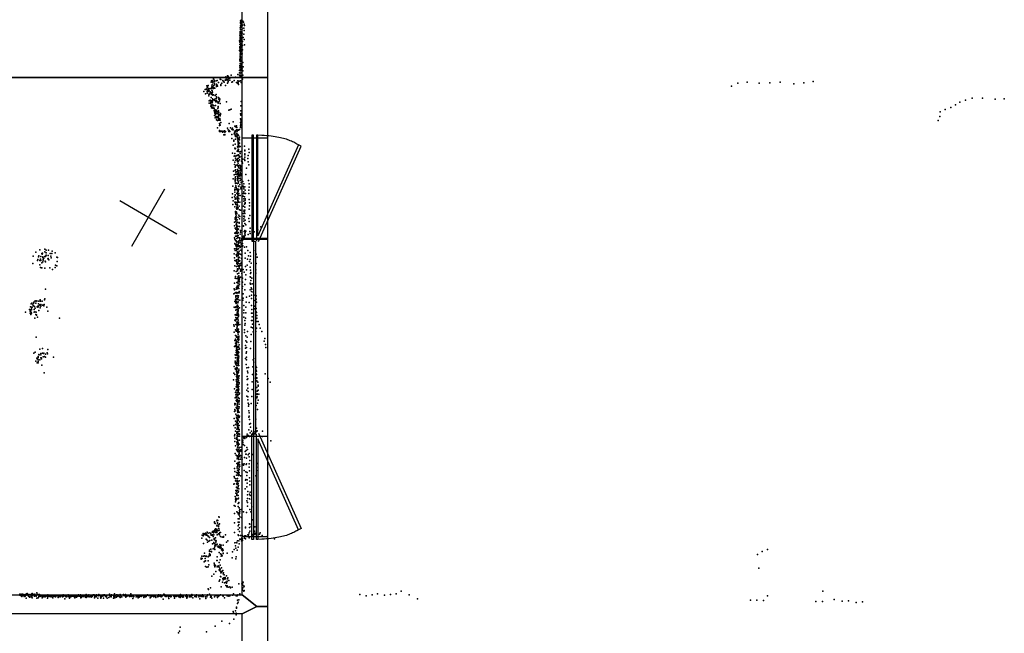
# Model space of a CAD drawing. Header units: millimetres. Extents: x -10538 to 22096, y -7832 to 24688.
# Tile 15 of 20: x -228 to 5726, y 3400 to 7112. Entities that reach past the tile are written whole.
import ezdxf

# ---------------------------------------------------------------- set-up
doc = ezdxf.new("R2010")
doc.units = ezdxf.units.MM
for name, color, linetype in [('HWALLS', 32, 'Continuous'), ('P', 9, 'Continuous'), ('PANOS', 10, 'Continuous'), ('ROOMS', 1, 'Continuous'), ('WALLS', 3, 'Continuous'), ('WINDOWS', 6, 'Continuous')]:
    doc.layers.add(name, color=color, linetype=linetype)

# ---------------------------------------------------------------- blocks, each defined once
blk = doc.blocks.new('6-Fixed_61')
blk.add_lwpolyline([(-584.3, 5.9), (584.3, 5.9), (584.3, -6.8), (-584.3, -6.8), (-584.3, 5.9)])
blk = doc.blocks.new('3-Casement_5E')
for points in [[(-462.3, 31.4), (362.8, 399.4), (373.2, 376.2), (-411.7, 26.1)], [(373.2, 376.2), (381.1, 363), (386.2, 354.1), (391.2, 345), (396, 335.6), (400.7, 326), (405.2, 316), (409.5, 305.8), (413.7, 295.1), (417.8, 284), (421.7, 272.4), (425.4, 260.3), (428.9, 247.6), (432.3, 234.4), (435.5, 220.5), (438.5, 205.9), (441.3, 190.7), (443.9, 174.6), (446.3, 157.8), (448.6, 140.1), (450.6, 121.6), (452.4, 102.1), (454, 81.7), (455.4, 60.2), (457.1, 26.1)], [(457.1, 13.4), (-454.3, 13.4)], [(-411.7, 26.1), (457.1, 26.1), (457.1, 13.4)], [(457.3, -25.5), (-457.2, -25.5), (-457.2, -12.8), (457.3, -12.8), (457.3, -25.5)]]:
    blk.add_lwpolyline(points)

msp = doc.modelspace()

# ---------------------------------------------------------------- linework, layer by layer
at = {"layer": 'HWALLS'}
msp.add_lwpolyline([(1117.6, 3517.9), (-285.75, 3517.9), (-342.9, 3562.35), (-400.05, 3632.2), (1117.6, 3632.2), (1206.5, 3562.35), (1117.6, 3517.9)], dxfattribs=at)
at = {"layer": 'P'}
for p in [(1107, 7105), (1107, 7094), (1107, 7090), (1109, 7089), (1109, 7087), (1110, 7104), (1110, 7090), (1111, 7109), (1113, 7093), (1114, 7094), (1121, 7103), (1126, 7096), (1105, 7062), (1105, 7034), (1106, 7041), (1106, 7037), (1106, 7028), (1107, 7075), (1108, 7065), (1108, 7064), (1108, 7064), (1108, 7053), (1108, 7041), (1110, 7040), (1112, 7080), (1113, 7067), (1114, 7036), (1114, 7027), (1115, 7075), (1117, 7031), (1118, 7056), (1120, 7079), (1127, 7061), (1129, 7084), (1130, 7047), (1131, 7076), (1102, 6983), (1104, 7018), (1104, 6976), (1105, 7018), (1105, 7009), (1105, 7005), (1105, 6999), (1106, 7019), (1106, 6996), (1106, 6992), (1106, 6980), (1107, 6967), (1108, 7016), (1110, 7005), (1110, 6981), (1111, 7016), (1111, 6991), (1111, 6988), (1112, 7016), (1113, 6997), (1113, 6979), (1113, 6977), (1120, 6980), (1123, 7004), (1127, 7024), (1129, 6991), (1101, 6925), (1104, 6962), (1104, 6948), (1104, 6942), (1105, 6934), (1106, 6923), (1106, 6918), (1107, 6943), (1108, 6959), (1108, 6941), (1108, 6907), (1109, 6928), (1109, 6918), (1109, 6917), (1110, 6965), (1110, 6953), (1111, 6957), (1111, 6945), (1111, 6932), (1112, 6919), (1113, 6957), (1114, 6925), (1119, 6930), (1120, 6955), (1132, 6959), (1103, 6870), (1104, 6862), (1105, 6904), (1105, 6865), (1106, 6905), (1106, 6894), (1106, 6894), (1106, 6891), (1106, 6885), (1106, 6877), (1106, 6861), (1107, 6879), (1107, 6869), (1108, 6881), (1109, 6904), (1109, 6859), (1110, 6886), (1110, 6865), (1111, 6884), (1111, 6881), (1111, 6861), (1112, 6905), (1116, 6881), (1118, 6906), (1122, 6852), (1101, 6805), (1102, 6791), (1103, 6834), (1104, 6833), (1104, 6820), (1105, 6847), (1105, 6827), (1105, 6808), (1105, 6789), (1106, 6809), (1107, 6846), (1107, 6845), (1107, 6844), (1107, 6802), (1109, 6845), (1109, 6827), (1110, 6790), (1111, 6835), (1111, 6815), (1112, 6823), (1112, 6812), (1112, 6804), (1113, 6842), (1113, 6838), (1116, 6793), (1118, 6814), (1121, 6802), (1123, 6827), (929, 6733), (931, 6742), (935, 6743), (938, 6734), (939, 6732), (939, 6729), (940, 6738), (943, 6753), (948, 6746), (950, 6740), (959, 6741), (965, 6763), (967, 6743), (975, 6732), (984, 6751), (988, 6749), (1001, 6744), (1005, 6738), (1009, 6734), (1015, 6746), (1018, 6767), (1018, 6746), (1020, 6752), (1025, 6748), (1028, 6773), (1028, 6760), (1030, 6748), (1032, 6735), (1033, 6771), (1033, 6741), (1034, 6754), (1042, 6745), (1043, 6759), (1051, 6777), (1054, 6734), (1059, 6735), (1069, 6743), (1077, 6764), (1082, 6732), (1090, 6780), (1090, 6742), (1093, 6734), (1099, 6762), (1099, 6740), (1102, 6776), (1105, 6770), (1106, 6772), (1107, 6742), (1107, 6741), (1108, 6777), (1110, 6765), (1112, 6732), (1112, 6731), (1113, 6762), (1115, 6773), (1120, 6751), (1121, 6776), (4171, 6733), (4309, 6729), (4370, 6733), (4513, 6730), (4570, 6737), (886, 6677), (894, 6690), (899, 6692), (903, 6711), (904, 6694), (904, 6692), (905, 6710), (905, 6699), (905, 6687), (906, 6678), (907, 6704), (908, 6710), (911, 6677), (912, 6714), (913, 6686), (915, 6690), (915, 6683), (916, 6695), (918, 6681), (924, 6676), (926, 6696), (927, 6669), (933, 6697), (933, 6685), (933, 6670), (934, 6709), (934, 6702), (935, 6718), (935, 6682), (936, 6707), (937, 6674), (940, 6702), (942, 6703), (943, 6696), (945, 6714), (948, 6700), (949, 6727), (950, 6720), (951, 6698), (962, 6721), (962, 6714), (962, 6712), (962, 6707), (966, 6716), (969, 6710), (988, 6713), (989, 6720), (995, 6727), (1017, 6714), (1028, 6728), (1088, 6727), (1094, 6725), (1095, 6720), (4077, 6710), (4114, 6728), (4244, 6728), (4453, 6723), (896, 6663), (906, 6667), (915, 6652), (916, 6661), (918, 6620), (922, 6661), (924, 6667), (924, 6624), (927, 6620), (928, 6612), (928, 6610), (929, 6642), (934, 6663), (934, 6660), (934, 6621), (936, 6662), (938, 6633), (938, 6622), (938, 6615), (939, 6624), (940, 6656), (943, 6627), (944, 6658), (951, 6631), (952, 6623), (954, 6653), (958, 6614), (960, 6660), (960, 6635), (961, 6637), (961, 6622), (962, 6645), (966, 6614), (974, 6613), (975, 6642), (976, 6631), (977, 6614), (980, 6634), (980, 6621), (983, 6630), (1023, 6614), (1112, 6617), (5457, 6612), (5491, 6625), (5531, 6636), (5594, 6636), (5670, 6630), (5726, 6632), (917, 6607), (926, 6606), (928, 6589), (930, 6597), (932, 6609), (932, 6578), (933, 6588), (934, 6585), (936, 6608), (936, 6580), (940, 6597), (940, 6577), (945, 6591), (946, 6578), (947, 6575), (948, 6563), (949, 6554), (951, 6564), (952, 6559), (953, 6566), (955, 6593), (957, 6565), (960, 6561), (960, 6552), (962, 6564), (963, 6557), (971, 6574), (971, 6555), (972, 6583), (973, 6607), (973, 6586), (973, 6551), (974, 6560), (975, 6556), (976, 6550), (984, 6605), (1037, 6564), (1043, 6567), (1050, 6571), (1110, 6590), (1110, 6561), (5338, 6554), (5368, 6569), (5402, 6580), (5431, 6596), (949, 6532), (951, 6546), (954, 6518), (955, 6538), (957, 6525), (959, 6545), (959, 6523), (960, 6526), (962, 6518), (962, 6506), (968, 6525), (969, 6501), (970, 6543), (971, 6547), (971, 6525), (972, 6525), (973, 6526), (973, 6518), (974, 6512), (974, 6503), (975, 6530), (976, 6538), (976, 6514), (976, 6507), (981, 6504), (982, 6513), (982, 6506), (983, 6507), (984, 6531), (984, 6504), (987, 6545), (987, 6538), (1062, 6494), (1107, 6543), (1108, 6512), (1110, 6535), (1110, 6506), (1111, 6545), (1111, 6497), (5327, 6502), (5337, 6526), (969, 6457), (980, 6483), (980, 6471), (980, 6441), (981, 6435), (982, 6474), (983, 6478), (985, 6473), (986, 6435), (987, 6437), (989, 6489), (991, 6438), (992, 6437), (999, 6432), (1001, 6437), (1002, 6434), (1011, 6439), (1013, 6431), (1016, 6436), (1029, 6455), (1033, 6446), (1037, 6436), (1038, 6483), (1039, 6442), (1043, 6436), (1047, 6458), (1054, 6449), (1057, 6447), (1059, 6456), (1060, 6446), (1062, 6445), (1070, 6432), (1073, 6467), (1074, 6467), (1074, 6439), (1077, 6464), (1077, 6435), (1078, 6439), (1082, 6470), (1082, 6446), (1083, 6446), (1084, 6440), (1085, 6459), (1087, 6437), (1090, 6446), (1091, 6445), (1095, 6444), (1095, 6443), (1101, 6447), (1107, 6490), (1107, 6470), (1108, 6460), (1110, 6479), (1110, 6474), (1112, 6479), (1113, 6460), (1007, 6416), (1012, 6418), (1013, 6415), (1054, 6417), (1054, 6394), (1066, 6383), (1067, 6376), (1068, 6422), (1073, 6428), (1075, 6414), (1076, 6388), (1077, 6406), (1079, 6416), (1080, 6420), (1083, 6407), (1084, 6426), (1087, 6402), (1088, 6390), (1090, 6417), (1090, 6411), (1091, 6411), (1091, 6378), (1092, 6396), (1092, 6386), (1094, 6373), (1095, 6412), (1095, 6393), (1096, 6373), (1098, 6389), (1100, 6391), (1101, 6402), (1102, 6384), (1062, 6352), (1073, 6334), (1075, 6358), (1075, 6330), (1076, 6333), (1087, 6317), (1088, 6343), (1090, 6340), (1091, 6321), (1092, 6369), (1092, 6368), (1092, 6353), (1092, 6321), (1093, 6368), (1093, 6361), (1093, 6352), (1093, 6342), (1093, 6329), (1094, 6314), (1095, 6325), (1096, 6327), (1096, 6324), (1098, 6365), (1098, 6352), (1099, 6365), (1099, 6342), (1102, 6364), (1104, 6312), (1105, 6344), (1110, 6315), (1131, 6347), (1134, 6322), (1134, 6319), (1158, 6329), (1059, 6305), (1063, 6262), (1069, 6286), (1073, 6303), (1073, 6288), (1076, 6274), (1076, 6261), (1078, 6286), (1083, 6264), (1084, 6290), (1087, 6268), (1088, 6253), (1089, 6259), (1091, 6273), (1093, 6294), (1094, 6291), (1096, 6294), (1096, 6275), (1096, 6255), (1101, 6287), (1101, 6285), (1101, 6263), (1102, 6263), (1103, 6281), (1105, 6302), (1114, 6284), (1114, 6256), (1115, 6282), (1116, 6269), (1121, 6268), (1131, 6268), (1133, 6295), (1134, 6300), (1134, 6280), (1134, 6260), (1152, 6272), (1153, 6291), (1153, 6252), (1159, 6309), (1065, 6195), (1071, 6236), (1073, 6250), (1074, 6220), (1074, 6200), (1075, 6221), (1077, 6204), (1079, 6229), (1087, 6233), (1087, 6194), (1088, 6205), (1089, 6231), (1090, 6231), (1091, 6230), (1091, 6199), (1091, 6194), (1092, 6244), (1092, 6224), (1096, 6227), (1097, 6216), (1097, 6198), (1104, 6232), (1105, 6209), (1106, 6227), (1106, 6225), (1106, 6198), (1107, 6228), (1107, 6216), (1110, 6206), (1111, 6225), (1113, 6197), (1118, 6251), (1119, 6243), (1144, 6214), (1157, 6233), (1062, 6149), (1069, 6174), (1074, 6153), (1074, 6138), (1075, 6145), (1076, 6178), (1077, 6162), (1079, 6190), (1082, 6191), (1083, 6176), (1086, 6149), (1087, 6180), (1087, 6177), (1088, 6163), (1088, 6138), (1090, 6141), (1090, 6138), (1091, 6155), (1092, 6180), (1094, 6188), (1094, 6167), (1095, 6153), (1096, 6179), (1096, 6173), (1097, 6150), (1100, 6165), (1101, 6168), (1103, 6177), (1105, 6187), (1105, 6177), (1105, 6175), (1105, 6153), (1105, 6138), (1107, 6182), (1107, 6167), (1112, 6145), (1113, 6176), (1116, 6145), (1122, 6133), (1140, 6175), (1155, 6138), (1061, 6104), (1072, 6085), (1073, 6081), (1074, 6131), (1074, 6094), (1077, 6120), (1078, 6104), (1079, 6107), (1081, 6096), (1082, 6085), (1083, 6122), (1085, 6088), (1088, 6120), (1089, 6121), (1089, 6081), (1093, 6123), (1093, 6086), (1095, 6105), (1096, 6131), (1096, 6131), (1096, 6080), (1097, 6102), (1097, 6085), (1098, 6104), (1103, 6114), (1109, 6088), (1110, 6099), (1112, 6127), (1124, 6105), (1127, 6119), (1127, 6089), (1128, 6099), (1134, 6101), (1135, 6080), (1157, 6080), (1159, 6119), (1160, 6099), (1057, 6036), (1059, 6059), (1062, 6016), (1070, 6041), (1072, 6069), (1074, 6025), (1075, 6052), (1075, 6051), (1076, 6033), (1085, 6060), (1086, 6026), (1087, 6040), (1087, 6033), (1088, 6036), (1089, 6068), (1089, 6061), (1090, 6055), (1090, 6017), (1091, 6045), (1092, 6014), (1093, 6059), (1094, 6072), (1095, 6061), (1095, 6033), (1097, 6060), (1098, 6048), (1098, 6027), (1106, 6048), (1124, 6044), (1125, 6060), (1127, 6071), (1127, 6014), (1128, 6029), (1132, 6041), (1134, 6060), (1135, 6027), (1135, 6020), (1137, 6061), (1158, 6061), (1160, 6023), (1061, 5994), (1072, 5979), (1073, 6007), (1077, 5997), (1078, 6008), (1078, 5994), (1082, 5969), (1084, 5977), (1084, 5965), (1086, 5978), (1087, 6005), (1087, 5995), (1087, 5986), (1088, 6008), (1089, 5991), (1091, 5967), (1094, 5974), (1094, 5973), (1096, 6007), (1099, 5984), (1102, 5961), (1104, 6007), (1108, 5959), (1126, 5984), (1130, 5960), (1132, 5995), (1133, 5978), (1134, 5959), (1135, 6000), (1136, 6005), (1160, 5965), (1162, 6004), (1162, 5985), (1075, 5914), (1075, 5905), (1076, 5943), (1077, 5951), (1078, 5915), (1078, 5913), (1079, 5936), (1079, 5922), (1079, 5901), (1080, 5926), (1080, 5915), (1080, 5912), (1080, 5899), (1081, 5950), (1083, 5948), (1084, 5938), (1085, 5940), (1086, 5900), (1094, 5918), (1098, 5930), (1101, 5906), (1104, 5921), (1126, 5939), (1127, 5953), (1127, 5908), (1128, 5923), (1128, 5922), (1130, 5923), (1131, 5949), (1132, 5919), (1134, 5939), (1135, 5898), (1158, 5909), (1163, 5927), (1071, 5887), (1071, 5865), (1075, 5851), (1079, 5890), (1079, 5845), (1080, 5873), (1082, 5881), (1082, 5874), (1082, 5855), (1083, 5881), (1083, 5872), (1083, 5868), (1083, 5868), (1085, 5861), (1085, 5838), (1086, 5844), (1086, 5840), (1086, 5838), (1088, 5841), (1089, 5886), (1089, 5850), (1090, 5862), (1096, 5844), (1100, 5884), (1100, 5880), (1102, 5861), (1107, 5836), (1125, 5864), (1126, 5862), (1127, 5893), (1128, 5892), (1133, 5878), (1133, 5837), (1140, 5870), (1160, 5890), (1166, 5851), (1177, 5869), (1211, 5841), (1230, 5858), (1071, 5792), (1072, 5783), (1073, 5821), (1074, 5779), (1075, 5823), (1077, 5803), (1079, 5818), (1080, 5802), (1081, 5827), (1082, 5802), (1084, 5830), (1084, 5789), (1086, 5819), (1088, 5807), (1090, 5803), (1090, 5795), (1091, 5821), (1093, 5825), (1093, 5807), (1093, 5807), (1100, 5792), (1102, 5776), (1104, 5793), (1104, 5791), (1104, 5786), (1106, 5814), (1108, 5827), (1115, 5788), (1115, 5787), (1116, 5780), (1116, 5777), (1119, 5799), (1120, 5776), (1125, 5796), (1126, 5802), (1127, 5800), (1129, 5831), (1129, 5797), (1132, 5803), (1133, 5816), (1135, 5825), (1135, 5809), (1140, 5832), (1154, 5813), (1163, 5831), (1166, 5818), (1189, 5829), (-106, 5719), (-77, 5724), (-69, 5717), (-54, 5717), (1071, 5726), (1073, 5757), (1074, 5753), (1079, 5773), (1079, 5743), (1080, 5773), (1080, 5745), (1080, 5718), (1081, 5728), (1082, 5753), (1082, 5718), (1084, 5738), (1085, 5766), (1087, 5745), (1087, 5741), (1087, 5721), (1091, 5741), (1092, 5753), (1094, 5769), (1094, 5768), (1094, 5727), (1095, 5772), (1095, 5743), (1096, 5726), (1097, 5760), (1100, 5740), (1102, 5744), (1105, 5733), (1106, 5766), (1109, 5775), (1109, 5742), (1109, 5718), (1111, 5753), (1112, 5758), (1116, 5760), (1119, 5758), (1119, 5741), (1122, 5744), (1131, 5735), (1144, 5737), (-146, 5681), (-130, 5706), (-118, 5660), (-114, 5678), (-112, 5684), (-103, 5663), (-101, 5680), (-94, 5697), (-92, 5693), (-91, 5700), (-89, 5677), (-88, 5673), (-86, 5661), (-85, 5667), (-83, 5669), (-77, 5707), (-76, 5679), (-72, 5680), (-71, 5684), (-69, 5702), (-68, 5688), (-58, 5666), (-55, 5685), (-55, 5667), (-51, 5659), (-43, 5697), (-40, 5682), (-37, 5671), (-34, 5698), (-31, 5711), (-14, 5701), (-4, 5675), (0, 5674), (1069, 5696), (1070, 5671), (1075, 5715), (1080, 5689), (1083, 5688), (1083, 5659), (1084, 5679), (1085, 5657), (1086, 5707), (1086, 5695), (1091, 5704), (1091, 5695), (1093, 5663), (1094, 5704), (1094, 5686), (1095, 5674), (1096, 5693), (1096, 5659), (1097, 5675), (1098, 5700), (1100, 5711), (1102, 5673), (1106, 5693), (1113, 5691), (1113, 5667), (1114, 5690), (1115, 5711), (1135, 5669), (1136, 5700), (1149, 5663), (1152, 5715), (1155, 5683), (1165, 5704), (1166, 5661), (1167, 5682), (1187, 5715), (1202, 5694), (1208, 5675), (-149, 5637), (-120, 5654), (-107, 5655), (-107, 5629), (-102, 5612), (-100, 5655), (-97, 5610), (-95, 5640), (-94, 5610), (-89, 5646), (-86, 5656), (-76, 5609), (-74, 5651), (-72, 5647), (-46, 5611), (-30, 5601), (-14, 5612), (-12, 5627), (-4, 5623), (-2, 5649), (1072, 5623), (1073, 5655), (1080, 5650), (1082, 5618), (1084, 5636), (1085, 5645), (1088, 5643), (1088, 5630), (1088, 5604), (1089, 5600), (1089, 5599), (1092, 5646), (1092, 5637), (1093, 5620), (1095, 5648), (1096, 5622), (1098, 5605), (1099, 5650), (1099, 5619), (1099, 5610), (1100, 5606), (1103, 5652), (1103, 5625), (1104, 5635), (1109, 5625), (1110, 5637), (1110, 5602), (1113, 5642), (1115, 5603), (1116, 5627), (1123, 5600), (1138, 5618), (1144, 5598), (1147, 5627), (1161, 5649), (1165, 5615), (1167, 5597), (1168, 5597), (1171, 5639), (1200, 5598), (1202, 5637), (1069, 5593), (1074, 5549), (1077, 5558), (1080, 5589), (1081, 5546), (1088, 5574), (1089, 5593), (1089, 5546), (1090, 5546), (1092, 5559), (1092, 5554), (1095, 5538), (1098, 5579), (1098, 5562), (1099, 5553), (1102, 5545), (1107, 5591), (1107, 5554), (1109, 5596), (1116, 5577), (1120, 5548), (1129, 5584), (1137, 5539), (1140, 5569), (1166, 5557), (1167, 5555), (1168, 5576), (1169, 5582), (1175, 5548), (1199, 5578), (-72, 5481), (1069, 5484), (1071, 5517), (1080, 5481), (1082, 5492), (1084, 5522), (1084, 5522), (1085, 5491), (1086, 5493), (1086, 5483), (1087, 5499), (1090, 5521), (1090, 5502), (1092, 5501), (1093, 5491), (1094, 5530), (1094, 5514), (1094, 5488), (1096, 5527), (1097, 5502), (1097, 5485), (1099, 5536), (1101, 5526), (1102, 5511), (1117, 5485), (1119, 5524), (1119, 5498), (1133, 5478), (1134, 5510), (1165, 5518), (1168, 5512), (1169, 5533), (1172, 5490), (1176, 5482), (1178, 5514), (-77, 5424), (1067, 5453), (1070, 5477), (1072, 5457), (1078, 5461), (1078, 5437), (1079, 5442), (1079, 5439), (1079, 5430), (1080, 5461), (1084, 5420), (1085, 5461), (1085, 5460), (1085, 5458), (1087, 5443), (1087, 5442), (1087, 5422), (1089, 5426), (1090, 5440), (1093, 5459), (1094, 5432), (1095, 5459), (1096, 5442), (1099, 5468), (1100, 5460), (1123, 5427), (1124, 5454), (1144, 5434), (1161, 5439), (1165, 5477), (1173, 5468), (1173, 5446), (1173, 5425), (1183, 5464), (1190, 5445), (1201, 5442), (1201, 5422), (-169, 5359), (-162, 5374), (-158, 5392), (-157, 5362), (-156, 5372), (-154, 5396), (-153, 5372), (-149, 5387), (-145, 5380), (-144, 5397), (-143, 5402), (-143, 5399), (-141, 5359), (-138, 5377), (-135, 5409), (-134, 5410), (-134, 5366), (-131, 5397), (-125, 5411), (-125, 5408), (-122, 5374), (-119, 5373), (-117, 5375), (-116, 5381), (-115, 5392), (-115, 5378), (-113, 5408), (-106, 5387), (-104, 5417), (-104, 5382), (-104, 5369), (-102, 5409), (-101, 5388), (-101, 5378), (-92, 5408), (-91, 5385), (-83, 5387), (-83, 5381), (-81, 5388), (-79, 5416), (-65, 5373), (1069, 5373), (1072, 5406), (1074, 5370), (1077, 5416), (1078, 5399), (1078, 5398), (1079, 5374), (1081, 5409), (1081, 5395), (1083, 5359), (1085, 5377), (1086, 5402), (1086, 5370), (1087, 5383), (1087, 5376), (1088, 5385), (1089, 5401), (1090, 5398), (1093, 5416), (1093, 5405), (1093, 5377), (1093, 5363), (1094, 5364), (1101, 5369), (1104, 5414), (1121, 5415), (1127, 5382), (1140, 5372), (1142, 5403), (1159, 5400), (1173, 5382), (1175, 5359), (1189, 5412), (1191, 5379), (1191, 5362), (1202, 5364), (1204, 5403), (-193, 5342), (-165, 5349), (-164, 5336), (-163, 5357), (-160, 5334), (-160, 5328), (-159, 5342), (-157, 5357), (-156, 5336), (-140, 5342), (-137, 5344), (-136, 5306), (-131, 5328), (-128, 5342), (-127, 5327), (-126, 5324), (-121, 5313), (-113, 5352), (-58, 5349), (12, 5307), (1074, 5327), (1079, 5355), (1079, 5310), (1080, 5324), (1081, 5328), (1082, 5303), (1083, 5303), (1084, 5329), (1086, 5333), (1087, 5343), (1087, 5325), (1087, 5306), (1089, 5345), (1090, 5355), (1090, 5354), (1090, 5311), (1090, 5300), (1093, 5354), (1093, 5349), (1093, 5336), (1095, 5322), (1095, 5319), (1096, 5326), (1096, 5323), (1127, 5313), (1128, 5354), (1128, 5339), (1138, 5306), (1139, 5339), (1174, 5336), (1177, 5336), (1178, 5314), (1201, 5325), (1201, 5305), (1202, 5344), (1204, 5340), (1205, 5322), (1206, 5306), (1067, 5266), (1069, 5258), (1072, 5293), (1076, 5289), (1078, 5268), (1081, 5298), (1084, 5278), (1084, 5246), (1086, 5267), (1086, 5261), (1086, 5254), (1087, 5284), (1088, 5261), (1089, 5240), (1093, 5279), (1093, 5273), (1093, 5240), (1094, 5294), (1094, 5269), (1095, 5268), (1095, 5266), (1096, 5282), (1103, 5268), (1133, 5292), (1133, 5263), (1136, 5273), (1171, 5252), (1174, 5292), (1178, 5292), (1179, 5270), (1179, 5248), (1203, 5245), (1205, 5285), (1213, 5286), (1219, 5267), (1227, 5246), (-128, 5191), (1068, 5222), (1076, 5236), (1076, 5202), (1080, 5227), (1083, 5194), (1083, 5191), (1084, 5233), (1084, 5198), (1086, 5229), (1086, 5227), (1087, 5194), (1090, 5220), (1091, 5219), (1091, 5187), (1093, 5230), (1094, 5209), (1095, 5239), (1095, 5223), (1095, 5181), (1096, 5222), (1097, 5198), (1097, 5187), (1098, 5196), (1100, 5223), (1132, 5235), (1132, 5220), (1139, 5199), (1148, 5192), (1150, 5225), (1171, 5208), (1184, 5224), (1200, 5226), (1237, 5225), (1254, 5183), (-90, 5122), (1071, 5134), (1073, 5171), (1073, 5170), (1076, 5180), (1076, 5141), (1077, 5155), (1078, 5142), (1080, 5134), (1081, 5168), (1081, 5168), (1082, 5161), (1082, 5151), (1082, 5146), (1082, 5121), (1083, 5129), (1084, 5136), (1084, 5129), (1084, 5125), (1087, 5162), (1087, 5127), (1088, 5128), (1089, 5176), (1094, 5177), (1096, 5170), (1096, 5159), (1096, 5135), (1097, 5176), (1098, 5128), (1099, 5144), (1101, 5121), (1138, 5140), (1138, 5125), (1139, 5169), (1143, 5128), (1146, 5160), (1168, 5123), (1170, 5165), (1251, 5167), (1259, 5146), (1261, 5128), (-142, 5094), (-135, 5100), (-124, 5064), (-123, 5063), (-121, 5063), (-117, 5074), (-117, 5074), (-117, 5068), (-112, 5086), (-110, 5084), (-107, 5118), (-101, 5092), (-100, 5084), (-100, 5067), (-99, 5066), (-91, 5095), (-87, 5072), (-84, 5093), (-83, 5095), (-79, 5074), (-73, 5088), (-73, 5070), (-62, 5096), (-60, 5090), (-57, 5116), (-24, 5071), (1075, 5084), (1077, 5067), (1080, 5098), (1081, 5110), (1081, 5080), (1082, 5110), (1082, 5101), (1084, 5100), (1084, 5089), (1086, 5106), (1086, 5086), (1086, 5067), (1088, 5085), (1088, 5081), (1089, 5094), (1090, 5101), (1091, 5115), (1092, 5095), (1092, 5070), (1094, 5076), (1094, 5064), (1095, 5082), (1095, 5076), (1095, 5067), (1096, 5102), (1096, 5068), (1097, 5098), (1098, 5073), (1099, 5119), (1138, 5062), (1142, 5094), (1144, 5103), (1144, 5071), (1197, 5062), (-130, 5045), (-123, 5060), (-123, 5035), (-117, 5055), (-116, 5043), (-116, 5035), (-106, 5055), (-97, 5061), (-95, 5021), (1068, 5013), (1074, 5045), (1074, 5035), (1078, 5027), (1079, 5038), (1080, 5005), (1081, 5024), (1084, 5039), (1084, 5018), (1085, 5019), (1086, 5051), (1086, 5034), (1087, 5005), (1089, 5059), (1089, 5047), (1094, 5027), (1094, 5024), (1095, 5061), (1095, 5019), (1096, 5050), (1096, 5047), (1096, 5041), (1096, 5034), (1097, 5020), (1142, 5025), (1144, 5055), (1146, 5005), (1155, 5008), (1181, 5011), (1183, 5055), (1198, 5039), (1199, 5016), (1204, 5007), (-81, 4975), (1067, 4973), (1073, 4966), (1075, 4999), (1079, 4995), (1082, 4984), (1083, 4992), (1083, 4954), (1084, 4975), (1084, 4964), (1085, 4984), (1085, 4950), (1086, 5000), (1086, 4999), (1086, 4984), (1086, 4944), (1087, 4970), (1087, 4965), (1087, 4952), (1087, 4942), (1089, 4960), (1090, 4971), (1091, 4981), (1091, 4980), (1094, 4983), (1095, 4954), (1095, 4946), (1096, 4980), (1097, 4989), (1098, 4998), (1098, 4944), (1099, 4957), (1148, 4953), (1149, 4986), (1152, 4975), (1180, 4966), (1197, 4944), (1201, 4969), (1202, 4992), (1203, 4986), (1203, 4966), (1205, 4946), (1206, 4944), (1256, 4969), (1275, 4942), (1065, 4933), (1080, 4934), (1080, 4891), (1080, 4890), (1082, 4903), (1083, 4922), (1084, 4893), (1085, 4935), (1085, 4913), (1086, 4886), (1087, 4921), (1087, 4903), (1087, 4896), (1088, 4936), (1089, 4934), (1089, 4915), (1090, 4890), (1091, 4920), (1092, 4934), (1092, 4905), (1092, 4902), (1094, 4884), (1095, 4928), (1095, 4893), (1095, 4890), (1096, 4931), (1098, 4893), (1099, 4908), (1100, 4916), (1148, 4936), (1149, 4904), (1149, 4902), (1151, 4940), (1178, 4921), (1201, 4924), (1206, 4926), (1206, 4886), (1212, 4918), (1213, 4900), (1213, 4895), (1287, 4919), (1070, 4879), (1074, 4824), (1075, 4824), (1077, 4856), (1079, 4843), (1079, 4829), (1081, 4866), (1082, 4830), (1084, 4868), (1084, 4847), (1084, 4825), (1085, 4872), (1085, 4871), (1087, 4875), (1087, 4855), (1087, 4840), (1090, 4859), (1090, 4857), (1090, 4843), (1091, 4837), (1092, 4873), (1092, 4860), (1094, 4860), (1095, 4856), (1096, 4868), (1096, 4824), (1098, 4877), (1100, 4846), (1101, 4853), (1146, 4871), (1146, 4835), (1152, 4882), (1152, 4830), (1153, 4863), (1175, 4832), (1177, 4874), (1206, 4825), (1207, 4865), (1207, 4849), (1207, 4844), (1207, 4830), (1209, 4866), (1214, 4871), (1218, 4846), (1072, 4790), (1073, 4782), (1076, 4787), (1080, 4808), (1081, 4766), (1082, 4810), (1085, 4801), (1086, 4814), (1086, 4780), (1087, 4807), (1087, 4775), (1088, 4809), (1088, 4788), (1088, 4772), (1090, 4774), (1091, 4796), (1092, 4801), (1099, 4820), (1099, 4785), (1099, 4770), (1100, 4807), (1100, 4799), (1152, 4812), (1154, 4792), (1155, 4773), (1158, 4784), (1171, 4789), (1202, 4777), (1209, 4792), (1213, 4809), (1071, 4741), (1073, 4753), (1075, 4746), (1079, 4725), (1083, 4716), (1083, 4704), (1084, 4760), (1086, 4762), (1086, 4718), (1088, 4716), (1089, 4750), (1089, 4744), (1090, 4756), (1090, 4735), (1091, 4739), (1092, 4738), (1092, 4720), (1092, 4719), (1092, 4715), (1093, 4747), (1093, 4746), (1093, 4707), (1094, 4709), (1097, 4760), (1098, 4761), (1099, 4705), (1100, 4737), (1101, 4713), (1158, 4745), (1158, 4707), (1159, 4733), (1160, 4714), (1210, 4754), (1066, 4657), (1068, 4699), (1076, 4683), (1077, 4663), (1083, 4672), (1086, 4674), (1086, 4671), (1087, 4700), (1087, 4689), (1087, 4688), (1087, 4680), (1087, 4660), (1087, 4657), (1089, 4660), (1089, 4647), (1090, 4698), (1090, 4660), (1090, 4646), (1092, 4686), (1092, 4668), (1092, 4654), (1093, 4656), (1095, 4690), (1100, 4657), (1101, 4678), (1161, 4665), (1162, 4693), (1167, 4669), (1168, 4647), (1200, 4695), (1071, 4595), (1072, 4602), (1075, 4643), (1077, 4622), (1084, 4635), (1085, 4616), (1085, 4609), (1086, 4588), (1087, 4618), (1087, 4597), (1088, 4617), (1088, 4615), (1089, 4643), (1089, 4591), (1090, 4621), (1090, 4621), (1091, 4602), (1093, 4634), (1095, 4643), (1097, 4608), (1098, 4593), (1099, 4633), (1099, 4622), (1101, 4592), (1102, 4604), (1136, 4590), (1147, 4604), (1147, 4596), (1155, 4592), (1156, 4596), (1157, 4595), (1158, 4630), (1161, 4591), (1166, 4612), (1168, 4592), (1174, 4622), (1182, 4610), (1182, 4602), (1187, 4604), (1189, 4618), (1189, 4609), (1203, 4640), (1204, 4621), (1207, 4624), (1240, 4623), (1240, 4590), (1072, 4581), (1072, 4560), (1077, 4534), (1083, 4577), (1083, 4575), (1085, 4584), (1085, 4552), (1086, 4560), (1086, 4560), (1086, 4541), (1088, 4575), (1089, 4558), (1090, 4568), (1090, 4561), (1090, 4549), (1091, 4551), (1091, 4528), (1092, 4551), (1092, 4535), (1093, 4547), (1094, 4542), (1099, 4543), (1101, 4568), (1118, 4562), (1119, 4562), (1121, 4568), (1121, 4568), (1122, 4554), (1123, 4541), (1125, 4582), (1127, 4580), (1129, 4584), (1131, 4583), (1132, 4535), (1134, 4578), (1143, 4584), (1291, 4563), (1074, 4488), (1081, 4477), (1083, 4512), (1086, 4468), (1087, 4505), (1088, 4521), (1088, 4474), (1089, 4502), (1091, 4525), (1091, 4468), (1094, 4510), (1094, 4498), (1097, 4514), (1097, 4471), (1098, 4511), (1098, 4482), (1099, 4498), (1099, 4488), (1100, 4478), (1100, 4469), (1101, 4523), (1102, 4503), (1102, 4498), (1107, 4476), (1109, 4510), (1111, 4525), (1111, 4502), (1112, 4466), (1135, 4499), (1140, 4484), (1141, 4505), (1142, 4483), (1146, 4523), (1149, 4512), (1154, 4480), (1159, 4488), (1159, 4468), (1180, 4481), (1072, 4441), (1084, 4427), (1087, 4455), (1089, 4425), (1090, 4427), (1090, 4416), (1090, 4415), (1091, 4457), (1091, 4422), (1092, 4418), (1094, 4433), (1096, 4462), (1096, 4426), (1097, 4452), (1099, 4409), (1100, 4434), (1101, 4420), (1102, 4434), (1103, 4411), (1107, 4454), (1118, 4454), (1122, 4422), (1125, 4418), (1126, 4417), (1130, 4424), (1132, 4463), (1142, 4420), (1144, 4460), (1144, 4424), (1160, 4425), (1163, 4445), (1209, 4427), (1068, 4348), (1071, 4396), (1073, 4378), (1082, 4356), (1083, 4373), (1087, 4406), (1087, 4399), (1089, 4386), (1090, 4367), (1090, 4356), (1092, 4375), (1092, 4370), (1093, 4372), (1093, 4367), (1095, 4382), (1095, 4355), (1097, 4395), (1097, 4369), (1099, 4391), (1099, 4373), (1099, 4359), (1100, 4404), (1107, 4353), (1130, 4384), (1140, 4376), (1145, 4354), (1147, 4373), (1159, 4404), (1162, 4383), (1199, 4353), (1212, 4405), (1212, 4385), (1066, 4301), (1068, 4304), (1070, 4341), (1077, 4322), (1079, 4335), (1081, 4319), (1082, 4303), (1084, 4308), (1086, 4300), (1087, 4323), (1089, 4337), (1089, 4299), (1090, 4317), (1090, 4307), (1093, 4305), (1096, 4294), (1100, 4321), (1138, 4326), (1140, 4331), (1147, 4307), (1148, 4328), (1162, 4340), (1164, 4319), (1164, 4298), (1075, 4228), (1078, 4247), (1079, 4263), (1082, 4284), (1082, 4282), (1083, 4259), (1084, 4248), (1084, 4242), (1084, 4238), (1084, 4234), (1087, 4265), (1089, 4277), (1093, 4285), (1094, 4254), (1094, 4233), (1095, 4259), (1097, 4274), (1136, 4274), (1146, 4286), (1150, 4237), (1151, 4258), (1161, 4242), (1165, 4254), (1166, 4233), (1069, 4173), (1075, 4168), (1076, 4211), (1076, 4194), (1078, 4218), (1079, 4204), (1082, 4209), (1084, 4213), (1093, 4213), (1093, 4185), (1096, 4218), (1097, 4190), (1098, 4188), (1146, 4201), (1149, 4215), (1149, 4169), (1150, 4191), (1161, 4213), (1173, 4184), (1174, 4209), (1174, 4188), (1071, 4124), (1085, 4134), (1090, 4131), (1090, 4130), (1092, 4167), (1094, 4122), (1099, 4158), (1099, 4126), (1100, 4115), (1101, 4142), (1102, 4124), (1103, 4149), (1104, 4134), (1113, 4149), (1125, 4135), (1143, 4130), (1164, 4148), (1169, 4135), (1176, 4165), (949, 4073), (950, 4068), (954, 4064), (963, 4080), (964, 4050), (965, 4050), (967, 4085), (967, 4054), (968, 4067), (969, 4066), (970, 4083), (977, 4104), (977, 4055), (978, 4103), (981, 4061), (1070, 4067), (1093, 4072), (1093, 4050), (1094, 4093), (1098, 4058), (1099, 4072), (1100, 4093), (1103, 4105), (1113, 4101), (1162, 4062), (1164, 4060), (1181, 4086), (876, 3994), (881, 4003), (882, 3990), (886, 3997), (888, 3997), (889, 4002), (892, 3998), (896, 4006), (896, 4000), (899, 4002), (899, 3994), (905, 4011), (906, 3994), (912, 4005), (922, 4008), (927, 4001), (930, 3994), (932, 3994), (934, 3994), (934, 3994), (935, 3993), (936, 4011), (938, 3996), (939, 4015), (941, 4018), (943, 4008), (945, 3996), (948, 4019), (948, 4013), (951, 4025), (951, 4014), (953, 4023), (953, 4022), (955, 4032), (956, 4021), (958, 4010), (961, 4029), (962, 4030), (963, 4017), (963, 4009), (964, 4018), (965, 4030), (965, 4022), (966, 3995), (967, 4024), (970, 4020), (975, 4045), (975, 4002), (976, 4034), (979, 4023), (979, 4002), (981, 3995), (982, 4010), (986, 4010), (1016, 3996), (1070, 4010), (1092, 4028), (1094, 3995), (1095, 3992), (1102, 4038), (1102, 4016), (1108, 3991), (1120, 3991), (1134, 3990), (1137, 4037), (1138, 4041), (1139, 3990), (1152, 3996), (1156, 3998), (1159, 4008), (1162, 4040), (1164, 4017), (1171, 4046), (1181, 3997), (1191, 4017), (1192, 4000), (1193, 4043), (1194, 4006), (1194, 3999), (1222, 3999), (1227, 4008), (1238, 3991), (874, 3975), (883, 3943), (900, 3969), (906, 3964), (907, 3950), (911, 3986), (913, 3988), (915, 3957), (920, 3980), (921, 3962), (933, 3963), (938, 3941), (941, 3985), (945, 3949), (947, 3974), (947, 3942), (948, 3967), (950, 3965), (952, 3941), (955, 3978), (955, 3936), (956, 3933), (957, 3959), (957, 3930), (958, 3962), (958, 3950), (958, 3936), (959, 3960), (967, 3939), (983, 3936), (986, 3985), (991, 3932), (997, 3981), (1003, 3933), (1004, 3985), (1004, 3982), (1023, 3950), (1030, 3960), (1072, 3947), (1082, 3948), (1085, 3946), (1088, 3958), (1097, 3959), (1098, 3958), (1099, 3940), (1104, 3970), (1109, 3970), (1113, 3960), (1116, 3978), (1117, 3965), (1119, 3971), (1120, 3961), (1132, 3976), (1137, 3971), (1155, 3988), (1159, 3984), (1160, 3978), (1178, 3988), (1271, 3987), (1312, 3972), (890, 3884), (919, 3902), (919, 3880), (920, 3895), (920, 3874), (923, 3871), (924, 3876), (927, 3908), (929, 3895), (932, 3894), (932, 3893), (942, 3911), (950, 3916), (951, 3927), (951, 3907), (952, 3928), (958, 3928), (971, 3927), (973, 3920), (975, 3927), (979, 3921), (979, 3889), (980, 3917), (984, 3927), (986, 3881), (987, 3919), (988, 3914), (989, 3926), (989, 3915), (990, 3916), (992, 3877), (993, 3905), (998, 3910), (998, 3898), (1000, 3904), (1003, 3903), (1003, 3885), (1003, 3882), (1026, 3885), (1058, 3893), (1059, 3893), (1069, 3907), (1077, 3929), (1079, 3914), (1086, 3903), (1092, 3921), (4234, 3876), (4261, 3894), (4293, 3906), (870, 3854), (870, 3848), (873, 3866), (875, 3853), (884, 3867), (888, 3832), (891, 3868), (891, 3836), (893, 3866), (893, 3852), (895, 3838), (900, 3865), (901, 3867), (911, 3863), (912, 3837), (915, 3814), (916, 3866), (947, 3824), (949, 3816), (965, 3840), (966, 3862), (967, 3840), (979, 3827), (984, 3812), (985, 3845), (990, 3866), (996, 3868), (1057, 3857), (1078, 3850), (1081, 3862), (896, 3803), (903, 3800), (911, 3801), (946, 3758), (949, 3810), (951, 3801), (956, 3810), (958, 3774), (966, 3802), (970, 3804), (973, 3807), (975, 3805), (978, 3799), (978, 3783), (980, 3779), (983, 3789), (984, 3787), (987, 3776), (989, 3774), (989, 3766), (990, 3768), (993, 3796), (993, 3768), (996, 3775), (1001, 3779), (1002, 3760), (1005, 3765), (1008, 3754), (4241, 3793), (934, 3745), (978, 3714), (982, 3724), (987, 3743), (988, 3742), (999, 3708), (1000, 3731), (1003, 3723), (1007, 3735), (1008, 3728), (1010, 3705), (1013, 3730), (1014, 3737), (1016, 3729), (1018, 3708), (1023, 3747), (1023, 3703), (1025, 3711), (1027, 3715), (1029, 3729), (1031, 3736), (1036, 3720), (1097, 3699), (1115, 3698), (1120, 3701), (1124, 3708), (-227, 3637), (-220, 3637), (-212, 3636), (-211, 3634), (-205, 3634), (-200, 3633), (-196, 3634), (-187, 3638), (-183, 3640), (-182, 3634), (-178, 3636), (-166, 3635), (-157, 3637), (-153, 3640), (-151, 3638), (-145, 3635), (-137, 3637), (-125, 3644), (-123, 3637), (-112, 3634), (-109, 3635), (173, 3634), (189, 3633), (251, 3635), (314, 3636), (346, 3638), (379, 3635), (400, 3635), (412, 3634), (443, 3638), (544, 3633), (611, 3633), (611, 3633), (643, 3636), (648, 3635), (745, 3634), (813, 3635), (877, 3633), (908, 3633), (911, 3669), (914, 3665), (919, 3636), (926, 3674), (991, 3681), (1019, 3688), (1024, 3680), (1027, 3686), (1033, 3679), (1043, 3680), (1045, 3676), (1046, 3674), (1057, 3679), (1065, 3639), (1104, 3639), (1117, 3659), (1119, 3674), (1120, 3671), (1120, 3661), (1121, 3691), (1127, 3680), (1128, 3654), (1129, 3685), (1129, 3658), (1828, 3634), (1936, 3639), (2014, 3634), (2049, 3639), (2079, 3654), (2128, 3633), (4629, 3655), (-227, 3630), (-219, 3627), (-217, 3627), (-216, 3623), (-212, 3629), (-209, 3631), (-203, 3631), (-202, 3630), (-201, 3623), (-198, 3627), (-196, 3624), (-189, 3613), (-185, 3630), (-184, 3630), (-174, 3625), (-172, 3632), (-169, 3621), (-169, 3619), (-161, 3620), (-158, 3629), (-157, 3628), (-156, 3631), (-156, 3625), (-152, 3614), (-151, 3627), (-138, 3627), (-138, 3624), (-132, 3631), (-129, 3626), (-129, 3625), (-124, 3613), (-121, 3632), (-116, 3614), (-112, 3622), (-111, 3627), (-111, 3623), (-107, 3625), (-106, 3622), (-104, 3631), (-102, 3624), (-97, 3626), (-93, 3623), (-92, 3629), (-92, 3614), (-87, 3628), (-87, 3622), (-83, 3621), (-82, 3625), (-82, 3622), (-79, 3631), (-74, 3624), (-74, 3621), (-72, 3623), (-71, 3625), (-68, 3630), (-63, 3625), (-60, 3622), (-59, 3613), (-58, 3632), (-53, 3623), (-50, 3628), (-46, 3625), (-45, 3622), (-43, 3625), (-43, 3624), (-37, 3621), (-36, 3629), (-34, 3625), (-34, 3623), (-33, 3629), (-27, 3614), (-25, 3627), (-24, 3624), (-20, 3626), (-15, 3623), (-14, 3622), (-13, 3625), (-11, 3623), (-11, 3620), (-8, 3628), (-5, 3629), (-3, 3626), (3, 3626), (5, 3628), (5, 3628), (5, 3626), (5, 3617), (8, 3623), (15, 3622), (17, 3620), (19, 3622), (20, 3627), (21, 3628), (30, 3623), (31, 3629), (31, 3621), (34, 3632), (34, 3623), (35, 3629), (37, 3627), (39, 3627), (44, 3609), (47, 3627), (48, 3625), (49, 3622), (53, 3625), (53, 3621), (54, 3621), (63, 3630), (64, 3632), (64, 3626), (64, 3622), (72, 3621), (74, 3623), (74, 3613), (76, 3623), (79, 3620), (80, 3620), (81, 3625), (84, 3627), (85, 3622), (89, 3626), (92, 3630), (93, 3625), (98, 3628), (98, 3626), (99, 3624), (100, 3623), (103, 3624), (106, 3630), (106, 3615), (109, 3623), (113, 3627), (115, 3625), (115, 3619), (117, 3626), (120, 3623), (122, 3626), (127, 3632), (130, 3624), (135, 3630), (135, 3624), (140, 3632), (140, 3629), (140, 3623), (141, 3614), (145, 3623), (145, 3619), (148, 3627), (149, 3627), (156, 3623), (158, 3627), (160, 3630), (160, 3623), (165, 3629), (169, 3619), (172, 3627), (172, 3622), (173, 3617), (175, 3626), (175, 3619), (179, 3630), (180, 3629), (184, 3622), (187, 3629), (188, 3626), (192, 3620), (201, 3624), (204, 3623), (204, 3620), (205, 3625), (205, 3619), (210, 3629), (210, 3623), (213, 3628), (216, 3632), (222, 3632), (224, 3615), (225, 3624), (230, 3629), (230, 3625), (230, 3623), (233, 3624), (234, 3620), (237, 3632), (237, 3628), (245, 3628), (245, 3613), (247, 3626), (250, 3628), (254, 3630), (261, 3621), (262, 3629), (263, 3612), (264, 3625), (264, 3621), (265, 3619), (266, 3628), (275, 3625), (277, 3632), (278, 3613), (283, 3631), (285, 3632), (287, 3629), (290, 3624), (295, 3623), (295, 3622), (295, 3621), (296, 3627), (298, 3627), (301, 3613), (311, 3616), (313, 3631), (318, 3622), (319, 3630), (321, 3626), (325, 3621), (326, 3623), (327, 3630), (328, 3632), (328, 3629), (332, 3630), (340, 3612), (342, 3629), (342, 3622), (345, 3624), (347, 3615), (352, 3628), (355, 3620), (358, 3632), (358, 3619), (363, 3624), (366, 3632), (367, 3629), (367, 3626), (373, 3631), (374, 3622), (379, 3617), (382, 3630), (383, 3627), (384, 3626), (385, 3621), (389, 3621), (399, 3628), (400, 3629), (403, 3631), (407, 3627), (410, 3627), (414, 3632), (414, 3619), (415, 3626), (415, 3623), (419, 3624), (423, 3627), (431, 3628), (434, 3630), (435, 3622), (439, 3627), (446, 3622), (447, 3631), (449, 3631), (450, 3624), (455, 3629), (456, 3610), (460, 3621), (461, 3620), (463, 3623), (475, 3630), (476, 3621), (479, 3629), (480, 3631), (483, 3622), (489, 3614), (490, 3626), (492, 3623), (494, 3618), (500, 3625), (505, 3624), (506, 3622), (511, 3630), (513, 3630), (516, 3626), (519, 3629), (522, 3617), (525, 3625), (527, 3627), (532, 3620), (534, 3628), (535, 3627), (536, 3623), (540, 3628), (550, 3628), (558, 3626), (560, 3614), (566, 3621), (567, 3626), (569, 3623), (570, 3625), (572, 3631), (575, 3626), (579, 3631), (581, 3622), (583, 3626), (584, 3621), (589, 3630), (591, 3625), (595, 3616), (596, 3623), (608, 3625), (608, 3621), (609, 3628), (615, 3625), (622, 3632), (623, 3625), (625, 3627), (627, 3620), (632, 3622), (635, 3629), (639, 3607), (647, 3626), (655, 3623), (657, 3623), (666, 3626), (668, 3626), (670, 3629), (672, 3621), (673, 3611), (679, 3625), (680, 3626), (680, 3625), (681, 3629), (686, 3620), (687, 3622), (701, 3628), (702, 3627), (706, 3623), (707, 3627), (707, 3613), (709, 3623), (710, 3629), (714, 3631), (717, 3622), (718, 3622), (719, 3627), (727, 3627), (733, 3622), (735, 3621), (737, 3626), (740, 3625), (742, 3616), (748, 3622), (753, 3629), (753, 3626), (755, 3622), (759, 3624), (759, 3619), (760, 3628), (763, 3621), (775, 3626), (778, 3622), (780, 3632), (782, 3612), (783, 3619), (784, 3627), (785, 3625), (787, 3621), (798, 3621), (799, 3627), (806, 3621), (807, 3630), (808, 3627), (809, 3621), (811, 3629), (811, 3624), (815, 3628), (819, 3615), (830, 3622), (832, 3624), (835, 3626), (839, 3621), (840, 3630), (840, 3629), (841, 3632), (841, 3629), (841, 3620), (855, 3620), (856, 3628), (859, 3627), (861, 3627), (862, 3608), (865, 3626), (870, 3623), (875, 3630), (877, 3626), (878, 3623), (883, 3622), (896, 3621), (896, 3621), (898, 3610), (904, 3620), (905, 3629), (926, 3619), (927, 3626), (930, 3623), (933, 3613), (950, 3621), (952, 3631), (956, 3629), (965, 3626), (969, 3616), (975, 3627), (975, 3624), (980, 3629), (986, 3632), (1001, 3627), (1003, 3625), (1005, 3630), (1010, 3614), (1026, 3626), (1029, 3627), (1037, 3625), (1039, 3629), (1043, 3627), (1058, 3630), (1081, 3627), (1086, 3626), (1089, 3601), (1089, 3579), (1091, 3632), (1094, 3588), (1098, 3603), (1868, 3627), (1903, 3632), (1978, 3630), (2178, 3609), (4191, 3600), (4230, 3600), (4269, 3598), (4293, 3626), (4586, 3592), (4626, 3591), (4698, 3604), (4745, 3594), (4784, 3596), (4830, 3586), (4869, 3590), (1063, 3531), (1065, 3523), (1077, 3535), (1080, 3522), (1082, 3551), (1083, 3558), (994, 3473), (1041, 3459), (1067, 3486), (1081, 3511), (733, 3403), (739, 3412), (743, 3437), (902, 3409), (954, 3443)]:
    msp.add_point(p, dxfattribs=at)
at = {"layer": 'PANOS'}
for points in [[(449.4421, 5742.1605), (649.881, 6088.3169)], [(722.7398, 5815.0192), (376.5834, 6015.4581)]]:
    msp.add_lwpolyline(points, dxfattribs=at)
at = {"layer": 'ROOMS'}
for points in [[(-5949.95, 13169.9), (-5949.95, 6813.55), (-5340.35, 6813.55), (-5340.35, 6756.4), (-5321.3, 6762.75), (-3790.95, 6762.75), (-2451.1, 6762.75), (-1974.85, 6762.75), (1117.6, 6762.75), (1117.6, 13169.9), (-5949.95, 13169.9)], [(-1974.85, 6648.45), (-2387.6, 6648.45), (-2387.6, 3632.2), (-1549.4, 3632.2), (-400.05, 3632.2), (1117.6, 3632.2), (1117.6, 6762.75), (-1974.85, 6762.75)]]:
    msp.add_lwpolyline(points, close=True, dxfattribs=at)
msp.add_lwpolyline([(1117.6, -977.9), (1117.6, 3517.9), (-285.75, 3517.9), (-285.75, 2997.2), (-285.75, 2794), (-400.05, 2794), (-400.05, 2997.2), (-1549.4, 2997.2), (-1549.4, 2794), (-1663.7, 2794), (-1663.7, 2997.2), (-1663.7, 3517.9), (-2451.1, 3517.9), (-3206.75, 3517.9), (-3206.75, 2584.45), (-4140.2, 2584.45), (-4140.2, 647.7), (-3429, 647.7), (-3429, 533.4), (-3429, -374.65)], dxfattribs=at)
at = {"layer": 'WALLS'}
for points in [[(1270, 13322.3), (1270, 6762.75), (1206.5, 6762.75), (1117.6, 6762.75), (1117.6, 13169.9), (1206.5, 13258.8), (1270, 13322.3)], [(1270, 6762.75), (1270, 3562.35), (1206.5, 3562.35), (1117.6, 3632.2), (1117.6, 6762.75), (1206.5, 6762.75), (1270, 6762.75)], [(1270, 3562.35), (1270, -1085.85), (1206.5, -1085.85), (1117.6, -977.9), (1117.6, 3517.9), (1206.5, 3562.35), (1270, 3562.35)]]:
    msp.add_lwpolyline(points, dxfattribs=at)
at = {"layer": 'WINDOWS'}
for points in [[(1270, 6397.6679), (1270, 5788.0679), (1117.6, 5788.0679), (1117.6, 6397.6679), (1270, 6397.6679)], [(1270, 5784.5412), (1270, 4590.7412), (1117.6, 4590.7412), (1117.6, 5784.5412), (1270, 5784.5412)], [(1270, 4592.0277), (1270, 3982.4277), (1117.6, 3982.4277), (1117.6, 4592.0277), (1270, 4592.0277)]]:
    msp.add_lwpolyline(points, dxfattribs=at)

# ---------------------------------------------------------------- block references
at = {"layer": 'WINDOWS', "yscale": 0.7, "rotation": 270}
for p, xscale in [((1193.8, 6092.9), -0.7), ((1193.8, 4287.2), 0.7)]:
    msp.add_blockref('3-Casement_5E', p, dxfattribs=dict(at, xscale=xscale))
at = {"layer": 'WINDOWS', "yscale": 0.8, "rotation": 270}
msp.add_blockref('6-Fixed_61', (1193.8, 5187.6), dxfattribs=at)

doc.saveas('drawing.dxf')
